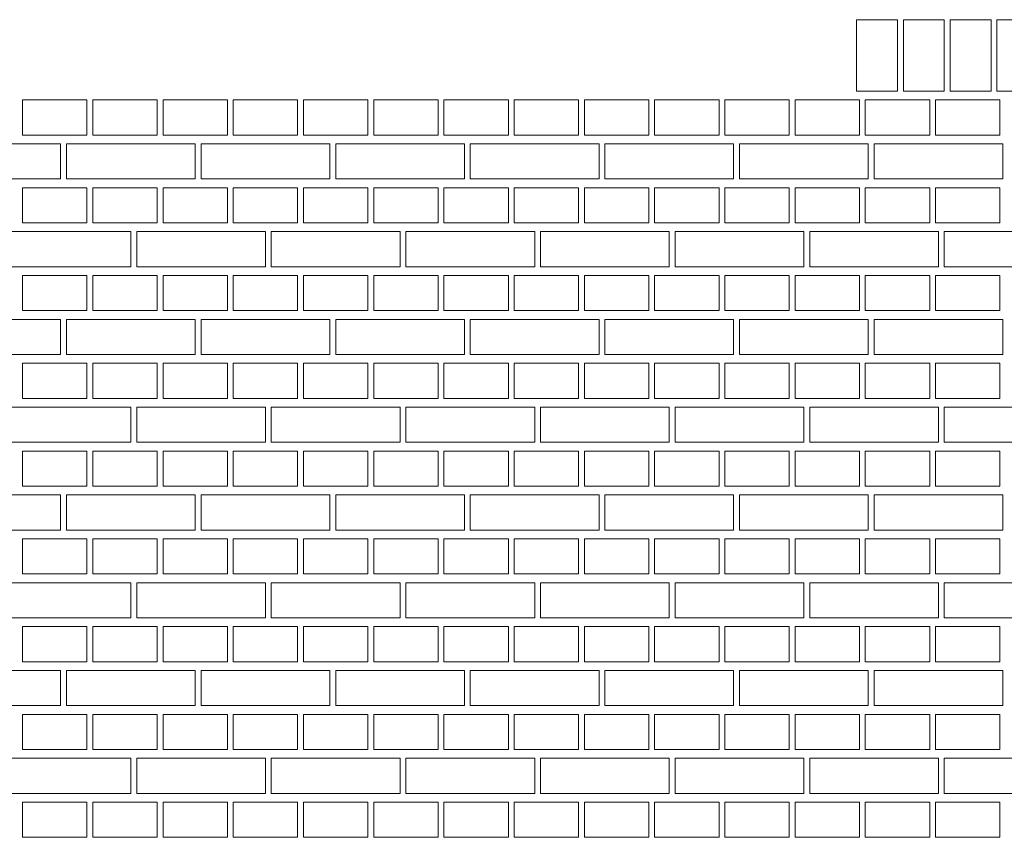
# Model space of a CAD drawing. Header units: millimetres. Extents: x -37887 to 94344, y -69777 to 116976.
# Tile 140 of 205: x 34161 to 35843, y 69717 to 71114. Entities that reach past the tile are written whole.
import ezdxf

# ---------------------------------------------------------------- set-up
doc = ezdxf.new("R2010")
doc.units = ezdxf.units.MM
doc.layers.add('01_inwentaryzacja', color=8, linetype='Continuous', lineweight=9)

msp = doc.modelspace()

# ---------------------------------------------------------------- linework, layer by layer
at = {"layer": '01_inwentaryzacja'}
for p, q in [((35590.7, 71113.8), (35660.7, 71113.8)), ((35590.7, 71113.8), (35590.7, 70991.6)), ((35660.7, 71113.8), (35660.7, 70991.6)), ((35670.7, 71113.8), (35740.7, 71113.8)), ((35670.7, 71113.8), (35670.7, 70991.6)), ((35740.7, 71113.8), (35740.7, 70991.6)), ((35750.7, 71113.8), (35820.7, 71113.8)), ((35750.7, 71113.8), (35750.7, 70991.6)), ((35820.7, 71113.8), (35820.7, 70991.6)), ((35830.7, 71113.8), (35900.7, 71113.8)), ((35830.7, 71113.8), (35830.7, 70991.6)), ((35590.7, 70991.6), (35660.7, 70991.6)), ((35670.7, 70991.6), (35740.7, 70991.6)), ((35750.7, 70991.6), (35820.7, 70991.6)), ((35830.7, 70991.6), (35900.7, 70991.6))]:
    msp.add_line(p, q, dxfattribs=at)
for points in [[(34275.7, 70976.6), (34275.7, 70916.6), (34165.7, 70916.6), (34165.7, 70976.6), (34275.7, 70976.6)], [(34395.7, 70976.6), (34395.7, 70916.6), (34285.7, 70916.6), (34285.7, 70976.6), (34395.7, 70976.6)], [(34515.7, 70976.6), (34515.7, 70916.6), (34405.7, 70916.6), (34405.7, 70976.6), (34515.7, 70976.6)], [(34635.7, 70976.6), (34635.7, 70916.6), (34525.7, 70916.6), (34525.7, 70976.6), (34635.7, 70976.6)], [(34755.7, 70976.6), (34755.7, 70916.6), (34645.7, 70916.6), (34645.7, 70976.6), (34755.7, 70976.6)], [(34875.7, 70976.6), (34875.7, 70916.6), (34765.7, 70916.6), (34765.7, 70976.6), (34875.7, 70976.6)], [(34995.7, 70976.6), (34995.7, 70916.6), (34885.7, 70916.6), (34885.7, 70976.6), (34995.7, 70976.6)], [(35115.7, 70976.6), (35115.7, 70916.6), (35005.7, 70916.6), (35005.7, 70976.6), (35115.7, 70976.6)], [(35235.7, 70976.6), (35235.7, 70916.6), (35125.7, 70916.6), (35125.7, 70976.6), (35235.7, 70976.6)], [(35355.7, 70976.6), (35355.7, 70916.6), (35245.7, 70916.6), (35245.7, 70976.6), (35355.7, 70976.6)], [(35475.7, 70976.6), (35475.7, 70916.6), (35365.7, 70916.6), (35365.7, 70976.6), (35475.7, 70976.6)], [(35595.7, 70976.6), (35595.7, 70916.6), (35485.7, 70916.6), (35485.7, 70976.6), (35595.7, 70976.6)], [(35715.7, 70976.6), (35715.7, 70916.6), (35605.7, 70916.6), (35605.7, 70976.6), (35715.7, 70976.6)], [(35835.7, 70976.6), (35835.7, 70916.6), (35725.7, 70916.6), (35725.7, 70976.6), (35835.7, 70976.6)], [(34230.7, 70901.6), (34230.7, 70841.6), (34010.7, 70841.6), (34010.7, 70901.6), (34230.7, 70901.6)], [(34460.7, 70901.6), (34460.7, 70841.6), (34240.7, 70841.6), (34240.7, 70901.6), (34460.7, 70901.6)], [(34690.7, 70901.6), (34690.7, 70841.6), (34470.7, 70841.6), (34470.7, 70901.6), (34690.7, 70901.6)], [(34920.7, 70901.6), (34920.7, 70841.6), (34700.7, 70841.6), (34700.7, 70901.6), (34920.7, 70901.6)], [(35150.7, 70901.6), (35150.7, 70841.6), (34930.7, 70841.6), (34930.7, 70901.6), (35150.7, 70901.6)], [(35380.7, 70901.6), (35380.7, 70841.6), (35160.7, 70841.6), (35160.7, 70901.6), (35380.7, 70901.6)], [(35610.7, 70901.6), (35610.7, 70841.6), (35390.7, 70841.6), (35390.7, 70901.6), (35610.7, 70901.6)], [(35840.7, 70901.6), (35840.7, 70841.6), (35620.7, 70841.6), (35620.7, 70901.6), (35840.7, 70901.6)], [(34275.7, 70826.6), (34275.7, 70766.6), (34165.7, 70766.6), (34165.7, 70826.6), (34275.7, 70826.6)], [(34395.7, 70826.6), (34395.7, 70766.6), (34285.7, 70766.6), (34285.7, 70826.6), (34395.7, 70826.6)], [(34515.7, 70826.6), (34515.7, 70766.6), (34405.7, 70766.6), (34405.7, 70826.6), (34515.7, 70826.6)], [(34635.7, 70826.6), (34635.7, 70766.6), (34525.7, 70766.6), (34525.7, 70826.6), (34635.7, 70826.6)], [(34755.7, 70826.6), (34755.7, 70766.6), (34645.7, 70766.6), (34645.7, 70826.6), (34755.7, 70826.6)], [(34875.7, 70826.6), (34875.7, 70766.6), (34765.7, 70766.6), (34765.7, 70826.6), (34875.7, 70826.6)], [(34995.7, 70826.6), (34995.7, 70766.6), (34885.7, 70766.6), (34885.7, 70826.6), (34995.7, 70826.6)], [(35115.7, 70826.6), (35115.7, 70766.6), (35005.7, 70766.6), (35005.7, 70826.6), (35115.7, 70826.6)], [(35235.7, 70826.6), (35235.7, 70766.6), (35125.7, 70766.6), (35125.7, 70826.6), (35235.7, 70826.6)], [(35355.7, 70826.6), (35355.7, 70766.6), (35245.7, 70766.6), (35245.7, 70826.6), (35355.7, 70826.6)], [(35475.7, 70826.6), (35475.7, 70766.6), (35365.7, 70766.6), (35365.7, 70826.6), (35475.7, 70826.6)], [(35595.7, 70826.6), (35595.7, 70766.6), (35485.7, 70766.6), (35485.7, 70826.6), (35595.7, 70826.6)], [(35715.7, 70826.6), (35715.7, 70766.6), (35605.7, 70766.6), (35605.7, 70826.6), (35715.7, 70826.6)], [(35835.7, 70826.6), (35835.7, 70766.6), (35725.7, 70766.6), (35725.7, 70826.6), (35835.7, 70826.6)], [(34350.7, 70751.6), (34350.7, 70691.6), (34130.7, 70691.6), (34130.7, 70751.6), (34350.7, 70751.6)], [(34580.7, 70751.6), (34580.7, 70691.6), (34360.7, 70691.6), (34360.7, 70751.6), (34580.7, 70751.6)], [(34810.7, 70751.6), (34810.7, 70691.6), (34590.7, 70691.6), (34590.7, 70751.6), (34810.7, 70751.6)], [(35040.7, 70751.6), (35040.7, 70691.6), (34820.7, 70691.6), (34820.7, 70751.6), (35040.7, 70751.6)], [(35270.7, 70751.6), (35270.7, 70691.6), (35050.7, 70691.6), (35050.7, 70751.6), (35270.7, 70751.6)], [(35500.7, 70751.6), (35500.7, 70691.6), (35280.7, 70691.6), (35280.7, 70751.6), (35500.7, 70751.6)], [(35730.7, 70751.6), (35730.7, 70691.6), (35510.7, 70691.6), (35510.7, 70751.6), (35730.7, 70751.6)], [(35960.7, 70751.6), (35960.7, 70691.6), (35740.7, 70691.6), (35740.7, 70751.6), (35960.7, 70751.6)], [(34275.7, 70676.6), (34275.7, 70616.6), (34165.7, 70616.6), (34165.7, 70676.6), (34275.7, 70676.6)], [(34395.7, 70676.6), (34395.7, 70616.6), (34285.7, 70616.6), (34285.7, 70676.6), (34395.7, 70676.6)], [(34515.7, 70676.6), (34515.7, 70616.6), (34405.7, 70616.6), (34405.7, 70676.6), (34515.7, 70676.6)], [(34635.7, 70676.6), (34635.7, 70616.6), (34525.7, 70616.6), (34525.7, 70676.6), (34635.7, 70676.6)], [(34755.7, 70676.6), (34755.7, 70616.6), (34645.7, 70616.6), (34645.7, 70676.6), (34755.7, 70676.6)], [(34875.7, 70676.6), (34875.7, 70616.6), (34765.7, 70616.6), (34765.7, 70676.6), (34875.7, 70676.6)], [(34995.7, 70676.6), (34995.7, 70616.6), (34885.7, 70616.6), (34885.7, 70676.6), (34995.7, 70676.6)], [(35115.7, 70676.6), (35115.7, 70616.6), (35005.7, 70616.6), (35005.7, 70676.6), (35115.7, 70676.6)], [(35235.7, 70676.6), (35235.7, 70616.6), (35125.7, 70616.6), (35125.7, 70676.6), (35235.7, 70676.6)], [(35355.7, 70676.6), (35355.7, 70616.6), (35245.7, 70616.6), (35245.7, 70676.6), (35355.7, 70676.6)], [(35475.7, 70676.6), (35475.7, 70616.6), (35365.7, 70616.6), (35365.7, 70676.6), (35475.7, 70676.6)], [(35595.7, 70676.6), (35595.7, 70616.6), (35485.7, 70616.6), (35485.7, 70676.6), (35595.7, 70676.6)], [(35715.7, 70676.6), (35715.7, 70616.6), (35605.7, 70616.6), (35605.7, 70676.6), (35715.7, 70676.6)], [(35835.7, 70676.6), (35835.7, 70616.6), (35725.7, 70616.6), (35725.7, 70676.6), (35835.7, 70676.6)], [(34230.7, 70601.6), (34230.7, 70541.6), (34010.7, 70541.6), (34010.7, 70601.6), (34230.7, 70601.6)], [(34460.7, 70601.6), (34460.7, 70541.6), (34240.7, 70541.6), (34240.7, 70601.6), (34460.7, 70601.6)], [(34690.7, 70601.6), (34690.7, 70541.6), (34470.7, 70541.6), (34470.7, 70601.6), (34690.7, 70601.6)], [(34920.7, 70601.6), (34920.7, 70541.6), (34700.7, 70541.6), (34700.7, 70601.6), (34920.7, 70601.6)], [(35150.7, 70601.6), (35150.7, 70541.6), (34930.7, 70541.6), (34930.7, 70601.6), (35150.7, 70601.6)], [(35380.7, 70601.6), (35380.7, 70541.6), (35160.7, 70541.6), (35160.7, 70601.6), (35380.7, 70601.6)], [(35610.7, 70601.6), (35610.7, 70541.6), (35390.7, 70541.6), (35390.7, 70601.6), (35610.7, 70601.6)], [(35840.7, 70601.6), (35840.7, 70541.6), (35620.7, 70541.6), (35620.7, 70601.6), (35840.7, 70601.6)], [(34275.7, 70526.6), (34275.7, 70466.6), (34165.7, 70466.6), (34165.7, 70526.6), (34275.7, 70526.6)], [(34395.7, 70526.6), (34395.7, 70466.6), (34285.7, 70466.6), (34285.7, 70526.6), (34395.7, 70526.6)], [(34515.7, 70526.6), (34515.7, 70466.6), (34405.7, 70466.6), (34405.7, 70526.6), (34515.7, 70526.6)], [(34635.7, 70526.6), (34635.7, 70466.6), (34525.7, 70466.6), (34525.7, 70526.6), (34635.7, 70526.6)], [(34755.7, 70526.6), (34755.7, 70466.6), (34645.7, 70466.6), (34645.7, 70526.6), (34755.7, 70526.6)], [(34875.7, 70526.6), (34875.7, 70466.6), (34765.7, 70466.6), (34765.7, 70526.6), (34875.7, 70526.6)], [(34995.7, 70526.6), (34995.7, 70466.6), (34885.7, 70466.6), (34885.7, 70526.6), (34995.7, 70526.6)], [(35115.7, 70526.6), (35115.7, 70466.6), (35005.7, 70466.6), (35005.7, 70526.6), (35115.7, 70526.6)], [(35235.7, 70526.6), (35235.7, 70466.6), (35125.7, 70466.6), (35125.7, 70526.6), (35235.7, 70526.6)], [(35355.7, 70526.6), (35355.7, 70466.6), (35245.7, 70466.6), (35245.7, 70526.6), (35355.7, 70526.6)], [(35475.7, 70526.6), (35475.7, 70466.6), (35365.7, 70466.6), (35365.7, 70526.6), (35475.7, 70526.6)], [(35595.7, 70526.6), (35595.7, 70466.6), (35485.7, 70466.6), (35485.7, 70526.6), (35595.7, 70526.6)], [(35715.7, 70526.6), (35715.7, 70466.6), (35605.7, 70466.6), (35605.7, 70526.6), (35715.7, 70526.6)], [(35835.7, 70526.6), (35835.7, 70466.6), (35725.7, 70466.6), (35725.7, 70526.6), (35835.7, 70526.6)], [(34350.7, 70451.6), (34350.7, 70391.6), (34130.7, 70391.6), (34130.7, 70451.6), (34350.7, 70451.6)], [(34580.7, 70451.6), (34580.7, 70391.6), (34360.7, 70391.6), (34360.7, 70451.6), (34580.7, 70451.6)], [(34810.7, 70451.6), (34810.7, 70391.6), (34590.7, 70391.6), (34590.7, 70451.6), (34810.7, 70451.6)], [(35040.7, 70451.6), (35040.7, 70391.6), (34820.7, 70391.6), (34820.7, 70451.6), (35040.7, 70451.6)], [(35270.7, 70451.6), (35270.7, 70391.6), (35050.7, 70391.6), (35050.7, 70451.6), (35270.7, 70451.6)], [(35500.7, 70451.6), (35500.7, 70391.6), (35280.7, 70391.6), (35280.7, 70451.6), (35500.7, 70451.6)], [(35730.7, 70451.6), (35730.7, 70391.6), (35510.7, 70391.6), (35510.7, 70451.6), (35730.7, 70451.6)], [(35960.7, 70451.6), (35960.7, 70391.6), (35740.7, 70391.6), (35740.7, 70451.6), (35960.7, 70451.6)], [(34275.7, 70376.6), (34275.7, 70316.6), (34165.7, 70316.6), (34165.7, 70376.6), (34275.7, 70376.6)], [(34395.7, 70376.6), (34395.7, 70316.6), (34285.7, 70316.6), (34285.7, 70376.6), (34395.7, 70376.6)], [(34515.7, 70376.6), (34515.7, 70316.6), (34405.7, 70316.6), (34405.7, 70376.6), (34515.7, 70376.6)], [(34635.7, 70376.6), (34635.7, 70316.6), (34525.7, 70316.6), (34525.7, 70376.6), (34635.7, 70376.6)], [(34755.7, 70376.6), (34755.7, 70316.6), (34645.7, 70316.6), (34645.7, 70376.6), (34755.7, 70376.6)], [(34875.7, 70376.6), (34875.7, 70316.6), (34765.7, 70316.6), (34765.7, 70376.6), (34875.7, 70376.6)], [(34995.7, 70376.6), (34995.7, 70316.6), (34885.7, 70316.6), (34885.7, 70376.6), (34995.7, 70376.6)], [(35115.7, 70376.6), (35115.7, 70316.6), (35005.7, 70316.6), (35005.7, 70376.6), (35115.7, 70376.6)], [(35235.7, 70376.6), (35235.7, 70316.6), (35125.7, 70316.6), (35125.7, 70376.6), (35235.7, 70376.6)], [(35355.7, 70376.6), (35355.7, 70316.6), (35245.7, 70316.6), (35245.7, 70376.6), (35355.7, 70376.6)], [(35475.7, 70376.6), (35475.7, 70316.6), (35365.7, 70316.6), (35365.7, 70376.6), (35475.7, 70376.6)], [(35595.7, 70376.6), (35595.7, 70316.6), (35485.7, 70316.6), (35485.7, 70376.6), (35595.7, 70376.6)], [(35715.7, 70376.6), (35715.7, 70316.6), (35605.7, 70316.6), (35605.7, 70376.6), (35715.7, 70376.6)], [(35835.7, 70376.6), (35835.7, 70316.6), (35725.7, 70316.6), (35725.7, 70376.6), (35835.7, 70376.6)], [(34230.7, 70301.6), (34230.7, 70241.6), (34010.7, 70241.6), (34010.7, 70301.6), (34230.7, 70301.6)], [(34460.7, 70301.6), (34460.7, 70241.6), (34240.7, 70241.6), (34240.7, 70301.6), (34460.7, 70301.6)], [(34690.7, 70301.6), (34690.7, 70241.6), (34470.7, 70241.6), (34470.7, 70301.6), (34690.7, 70301.6)], [(34920.7, 70301.6), (34920.7, 70241.6), (34700.7, 70241.6), (34700.7, 70301.6), (34920.7, 70301.6)], [(35150.7, 70301.6), (35150.7, 70241.6), (34930.7, 70241.6), (34930.7, 70301.6), (35150.7, 70301.6)], [(35380.7, 70301.6), (35380.7, 70241.6), (35160.7, 70241.6), (35160.7, 70301.6), (35380.7, 70301.6)], [(35610.7, 70301.6), (35610.7, 70241.6), (35390.7, 70241.6), (35390.7, 70301.6), (35610.7, 70301.6)], [(35840.7, 70301.6), (35840.7, 70241.6), (35620.7, 70241.6), (35620.7, 70301.6), (35840.7, 70301.6)], [(34275.7, 70226.6), (34275.7, 70166.6), (34165.7, 70166.6), (34165.7, 70226.6), (34275.7, 70226.6)], [(34395.7, 70226.6), (34395.7, 70166.6), (34285.7, 70166.6), (34285.7, 70226.6), (34395.7, 70226.6)], [(34515.7, 70226.6), (34515.7, 70166.6), (34405.7, 70166.6), (34405.7, 70226.6), (34515.7, 70226.6)], [(34635.7, 70226.6), (34635.7, 70166.6), (34525.7, 70166.6), (34525.7, 70226.6), (34635.7, 70226.6)], [(34755.7, 70226.6), (34755.7, 70166.6), (34645.7, 70166.6), (34645.7, 70226.6), (34755.7, 70226.6)], [(34875.7, 70226.6), (34875.7, 70166.6), (34765.7, 70166.6), (34765.7, 70226.6), (34875.7, 70226.6)], [(34995.7, 70226.6), (34995.7, 70166.6), (34885.7, 70166.6), (34885.7, 70226.6), (34995.7, 70226.6)], [(35115.7, 70226.6), (35115.7, 70166.6), (35005.7, 70166.6), (35005.7, 70226.6), (35115.7, 70226.6)], [(35235.7, 70226.6), (35235.7, 70166.6), (35125.7, 70166.6), (35125.7, 70226.6), (35235.7, 70226.6)], [(35355.7, 70226.6), (35355.7, 70166.6), (35245.7, 70166.6), (35245.7, 70226.6), (35355.7, 70226.6)], [(35475.7, 70226.6), (35475.7, 70166.6), (35365.7, 70166.6), (35365.7, 70226.6), (35475.7, 70226.6)], [(35595.7, 70226.6), (35595.7, 70166.6), (35485.7, 70166.6), (35485.7, 70226.6), (35595.7, 70226.6)], [(35715.7, 70226.6), (35715.7, 70166.6), (35605.7, 70166.6), (35605.7, 70226.6), (35715.7, 70226.6)], [(35835.7, 70226.6), (35835.7, 70166.6), (35725.7, 70166.6), (35725.7, 70226.6), (35835.7, 70226.6)], [(34350.7, 70151.6), (34350.7, 70091.6), (34130.7, 70091.6), (34130.7, 70151.6), (34350.7, 70151.6)], [(34580.7, 70151.6), (34580.7, 70091.6), (34360.7, 70091.6), (34360.7, 70151.6), (34580.7, 70151.6)], [(34810.7, 70151.6), (34810.7, 70091.6), (34590.7, 70091.6), (34590.7, 70151.6), (34810.7, 70151.6)], [(35040.7, 70151.6), (35040.7, 70091.6), (34820.7, 70091.6), (34820.7, 70151.6), (35040.7, 70151.6)], [(35270.7, 70151.6), (35270.7, 70091.6), (35050.7, 70091.6), (35050.7, 70151.6), (35270.7, 70151.6)], [(35500.7, 70151.6), (35500.7, 70091.6), (35280.7, 70091.6), (35280.7, 70151.6), (35500.7, 70151.6)], [(35730.7, 70151.6), (35730.7, 70091.6), (35510.7, 70091.6), (35510.7, 70151.6), (35730.7, 70151.6)], [(35960.7, 70151.6), (35960.7, 70091.6), (35740.7, 70091.6), (35740.7, 70151.6), (35960.7, 70151.6)], [(34275.7, 70076.6), (34275.7, 70016.6), (34165.7, 70016.6), (34165.7, 70076.6), (34275.7, 70076.6)], [(34395.7, 70076.6), (34395.7, 70016.6), (34285.7, 70016.6), (34285.7, 70076.6), (34395.7, 70076.6)], [(34515.7, 70076.6), (34515.7, 70016.6), (34405.7, 70016.6), (34405.7, 70076.6), (34515.7, 70076.6)], [(34635.7, 70076.6), (34635.7, 70016.6), (34525.7, 70016.6), (34525.7, 70076.6), (34635.7, 70076.6)], [(34755.7, 70076.6), (34755.7, 70016.6), (34645.7, 70016.6), (34645.7, 70076.6), (34755.7, 70076.6)], [(34875.7, 70076.6), (34875.7, 70016.6), (34765.7, 70016.6), (34765.7, 70076.6), (34875.7, 70076.6)], [(34995.7, 70076.6), (34995.7, 70016.6), (34885.7, 70016.6), (34885.7, 70076.6), (34995.7, 70076.6)], [(35115.7, 70076.6), (35115.7, 70016.6), (35005.7, 70016.6), (35005.7, 70076.6), (35115.7, 70076.6)], [(35235.7, 70076.6), (35235.7, 70016.6), (35125.7, 70016.6), (35125.7, 70076.6), (35235.7, 70076.6)], [(35355.7, 70076.6), (35355.7, 70016.6), (35245.7, 70016.6), (35245.7, 70076.6), (35355.7, 70076.6)], [(35475.7, 70076.6), (35475.7, 70016.6), (35365.7, 70016.6), (35365.7, 70076.6), (35475.7, 70076.6)], [(35595.7, 70076.6), (35595.7, 70016.6), (35485.7, 70016.6), (35485.7, 70076.6), (35595.7, 70076.6)], [(35715.7, 70076.6), (35715.7, 70016.6), (35605.7, 70016.6), (35605.7, 70076.6), (35715.7, 70076.6)], [(35835.7, 70076.6), (35835.7, 70016.6), (35725.7, 70016.6), (35725.7, 70076.6), (35835.7, 70076.6)], [(34230.7, 70001.6), (34230.7, 69941.6), (34010.7, 69941.6), (34010.7, 70001.6), (34230.7, 70001.6)], [(34460.7, 70001.6), (34460.7, 69941.6), (34240.7, 69941.6), (34240.7, 70001.6), (34460.7, 70001.6)], [(34690.7, 70001.6), (34690.7, 69941.6), (34470.7, 69941.6), (34470.7, 70001.6), (34690.7, 70001.6)], [(34920.7, 70001.6), (34920.7, 69941.6), (34700.7, 69941.6), (34700.7, 70001.6), (34920.7, 70001.6)], [(35150.7, 70001.6), (35150.7, 69941.6), (34930.7, 69941.6), (34930.7, 70001.6), (35150.7, 70001.6)], [(35380.7, 70001.6), (35380.7, 69941.6), (35160.7, 69941.6), (35160.7, 70001.6), (35380.7, 70001.6)], [(35610.7, 70001.6), (35610.7, 69941.6), (35390.7, 69941.6), (35390.7, 70001.6), (35610.7, 70001.6)], [(35840.7, 70001.6), (35840.7, 69941.6), (35620.7, 69941.6), (35620.7, 70001.6), (35840.7, 70001.6)], [(34275.7, 69926.6), (34275.7, 69866.6), (34165.7, 69866.6), (34165.7, 69926.6), (34275.7, 69926.6)], [(34395.7, 69926.6), (34395.7, 69866.6), (34285.7, 69866.6), (34285.7, 69926.6), (34395.7, 69926.6)], [(34515.7, 69926.6), (34515.7, 69866.6), (34405.7, 69866.6), (34405.7, 69926.6), (34515.7, 69926.6)], [(34635.7, 69926.6), (34635.7, 69866.6), (34525.7, 69866.6), (34525.7, 69926.6), (34635.7, 69926.6)], [(34755.7, 69926.6), (34755.7, 69866.6), (34645.7, 69866.6), (34645.7, 69926.6), (34755.7, 69926.6)], [(34875.7, 69926.6), (34875.7, 69866.6), (34765.7, 69866.6), (34765.7, 69926.6), (34875.7, 69926.6)], [(34995.7, 69926.6), (34995.7, 69866.6), (34885.7, 69866.6), (34885.7, 69926.6), (34995.7, 69926.6)], [(35115.7, 69926.6), (35115.7, 69866.6), (35005.7, 69866.6), (35005.7, 69926.6), (35115.7, 69926.6)], [(35235.7, 69926.6), (35235.7, 69866.6), (35125.7, 69866.6), (35125.7, 69926.6), (35235.7, 69926.6)], [(35355.7, 69926.6), (35355.7, 69866.6), (35245.7, 69866.6), (35245.7, 69926.6), (35355.7, 69926.6)], [(35475.7, 69926.6), (35475.7, 69866.6), (35365.7, 69866.6), (35365.7, 69926.6), (35475.7, 69926.6)], [(35595.7, 69926.6), (35595.7, 69866.6), (35485.7, 69866.6), (35485.7, 69926.6), (35595.7, 69926.6)], [(35715.7, 69926.6), (35715.7, 69866.6), (35605.7, 69866.6), (35605.7, 69926.6), (35715.7, 69926.6)], [(35835.7, 69926.6), (35835.7, 69866.6), (35725.7, 69866.6), (35725.7, 69926.6), (35835.7, 69926.6)], [(34350.7, 69851.6), (34350.7, 69791.6), (34130.7, 69791.6), (34130.7, 69851.6), (34350.7, 69851.6)], [(34580.7, 69851.6), (34580.7, 69791.6), (34360.7, 69791.6), (34360.7, 69851.6), (34580.7, 69851.6)], [(34810.7, 69851.6), (34810.7, 69791.6), (34590.7, 69791.6), (34590.7, 69851.6), (34810.7, 69851.6)], [(35040.7, 69851.6), (35040.7, 69791.6), (34820.7, 69791.6), (34820.7, 69851.6), (35040.7, 69851.6)], [(35270.7, 69851.6), (35270.7, 69791.6), (35050.7, 69791.6), (35050.7, 69851.6), (35270.7, 69851.6)], [(35500.7, 69851.6), (35500.7, 69791.6), (35280.7, 69791.6), (35280.7, 69851.6), (35500.7, 69851.6)], [(35730.7, 69851.6), (35730.7, 69791.6), (35510.7, 69791.6), (35510.7, 69851.6), (35730.7, 69851.6)], [(35960.7, 69851.6), (35960.7, 69791.6), (35740.7, 69791.6), (35740.7, 69851.6), (35960.7, 69851.6)], [(34275.7, 69776.6), (34275.7, 69716.6), (34165.7, 69716.6), (34165.7, 69776.6), (34275.7, 69776.6)], [(34395.7, 69776.6), (34395.7, 69716.6), (34285.7, 69716.6), (34285.7, 69776.6), (34395.7, 69776.6)], [(34515.7, 69776.6), (34515.7, 69716.6), (34405.7, 69716.6), (34405.7, 69776.6), (34515.7, 69776.6)], [(34635.7, 69776.6), (34635.7, 69716.6), (34525.7, 69716.6), (34525.7, 69776.6), (34635.7, 69776.6)], [(34755.7, 69776.6), (34755.7, 69716.6), (34645.7, 69716.6), (34645.7, 69776.6), (34755.7, 69776.6)], [(34875.7, 69776.6), (34875.7, 69716.6), (34765.7, 69716.6), (34765.7, 69776.6), (34875.7, 69776.6)], [(34995.7, 69776.6), (34995.7, 69716.6), (34885.7, 69716.6), (34885.7, 69776.6), (34995.7, 69776.6)], [(35115.7, 69776.6), (35115.7, 69716.6), (35005.7, 69716.6), (35005.7, 69776.6), (35115.7, 69776.6)], [(35235.7, 69776.6), (35235.7, 69716.6), (35125.7, 69716.6), (35125.7, 69776.6), (35235.7, 69776.6)], [(35355.7, 69776.6), (35355.7, 69716.6), (35245.7, 69716.6), (35245.7, 69776.6), (35355.7, 69776.6)], [(35475.7, 69776.6), (35475.7, 69716.6), (35365.7, 69716.6), (35365.7, 69776.6), (35475.7, 69776.6)], [(35595.7, 69776.6), (35595.7, 69716.6), (35485.7, 69716.6), (35485.7, 69776.6), (35595.7, 69776.6)], [(35715.7, 69776.6), (35715.7, 69716.6), (35605.7, 69716.6), (35605.7, 69776.6), (35715.7, 69776.6)], [(35835.7, 69776.6), (35835.7, 69716.6), (35725.7, 69716.6), (35725.7, 69776.6), (35835.7, 69776.6)]]:
    msp.add_lwpolyline(points, dxfattribs=at)

doc.saveas('drawing.dxf')
